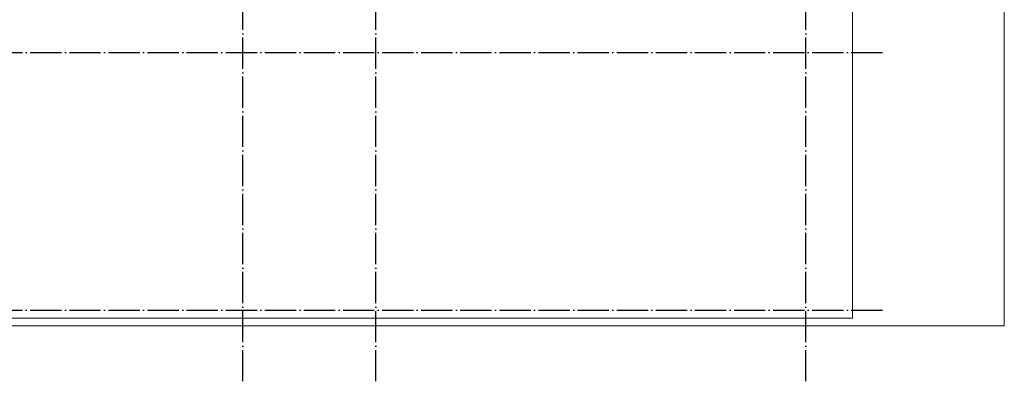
# Model space of a CAD drawing. Header units: millimetres. Extents: x -3725 to 93325, y -74170 to 82591.
# Tile 11 of 133: x 33846 to 46440, y -14170 to -9540. Entities that reach past the tile are written whole.
import ezdxf

# ---------------------------------------------------------------- set-up
doc = ezdxf.new("R2010")
doc.units = ezdxf.units.MM
for name, pattern in [('______11', [500, 400, -50, 0, -50]), ('______3', [500, 400, -100]), ('______5', [1100, 800, -100, 100, -100])]:
    doc.linetypes.add(name, pattern=pattern)
for name, color, linetype, lineweight in [('Standard', 7, 'Continuous', 25), ('Балка_ общее', 7, '______3', 13), ('Фундамент (1)', 7, 'Continuous', 35)]:
    doc.layers.add(name, color=color, linetype=linetype, lineweight=lineweight)
doc.layers.add('Осевая линия_ общее', color=7, linetype='______5', lineweight=13, true_color=0xa0a0a0)

# ---------------------------------------------------------------- blocks, each defined once
blk = doc.blocks.new('СЛОЖНЫЙ_ОБЪЕКТ_2')
at = {"layer": 'Осевая линия_ общее', "color": 253, "linetype": '______11', "lineweight": -3, "true_color": 0xa0a0a0, "transparency": 33554687}
for p, q in [((36700, -14170), (36700, 9510)), ((38400, -14170), (38400, 9510)), ((43900, -14170), (43900, 9510)), ((27980, -9960), (44900, -9960)), ((27980, -13260), (44900, -13260))]:
    blk.add_line(p, q, dxfattribs=at)

msp = doc.modelspace()

# ---------------------------------------------------------------- linework, layer by layer
at = {"layer": 'Standard', "color": 7, "linetype": 'Continuous', "lineweight": 18, "transparency": 33554687}
msp.add_lwpolyline([(29250, -13460), (46440, -13460), (46440, 8380), (29250, 8380), (29250, -13460)], dxfattribs=at)
at = {"layer": 'Фундамент (1)', "color": 7, "lineweight": 18, "transparency": 33554687}
for p, q in [((44500, -7170), (44500, -13360)), ((44500, -13360), (30600, -13360))]:
    msp.add_line(p, q, dxfattribs=at)
at = {"layer": 'Фундамент (1)', "color": 7, "linetype": 'Continuous', "lineweight": 18, "transparency": 33554687}
for p, q in [((44500, -7170), (44500, -13360)), ((44500, -13360), (30600, -13360))]:
    msp.add_line(p, q, dxfattribs=at)

# ---------------------------------------------------------------- block references
at = {"layer": 'Балка_ общее', "color": 7, "linetype": 'Continuous', "lineweight": 13, "transparency": 33554687}
msp.add_blockref('СЛОЖНЫЙ_ОБЪЕКТ_2', (0, 0), dxfattribs=at)

doc.saveas('drawing.dxf')
